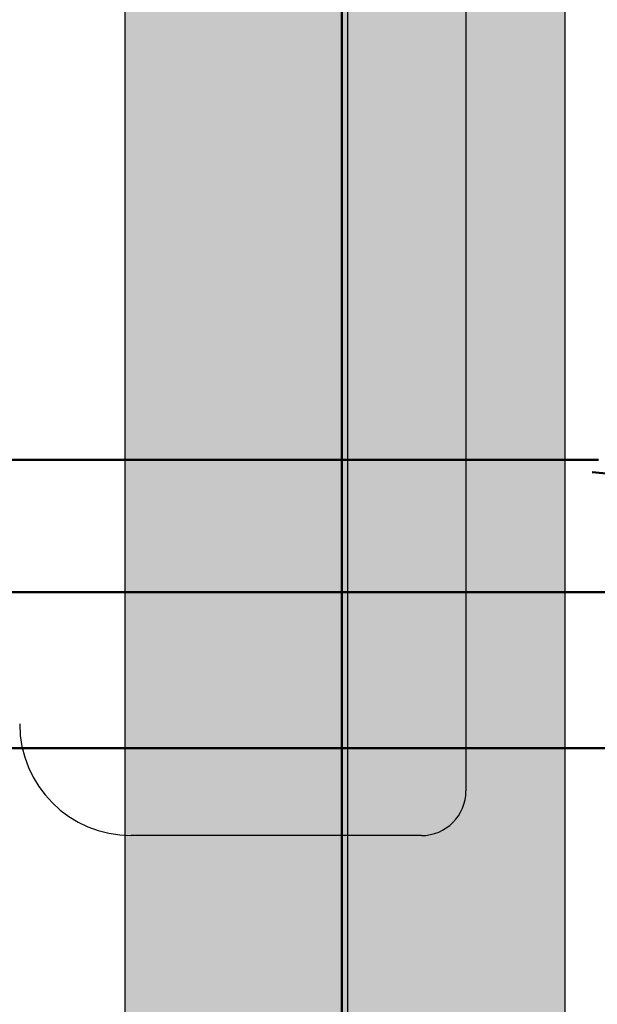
# Model space of a CAD drawing. Header units: metres. Extents: x -1 to 430, y -6 to 31.
# Tile 89 of 169: x 418.353 to 418.612, y 15.135 to 15.576. Entities that reach past the tile are written whole.
import ezdxf

# ---------------------------------------------------------------- set-up
doc = ezdxf.new("R2010")
doc.units = ezdxf.units.M
doc.linetypes.add('CONTINUA', pattern=[0])
for name, color, linetype, lineweight in [('3D P1 MURS NOUS', 7, 'CONTINUA', 25), ('3D P2 MURS NOUS', 7, 'CONTINUA', 25), ('P2 MOBLES 2D', 7, 'CONTINUA', 25), ('P4 MOBLES', 7, 'CONTINUA', 25), ('P5 MOBLES', 7, 'CONTINUA', 25), ('PA MOBLES', 7, 'CONTINUA', 25)]:
    doc.layers.add(name, color=color, linetype=linetype, lineweight=lineweight)

# ---------------------------------------------------------------- blocks, each defined once
blk = doc.blocks.new('OBJETO_COMPLEJO_65')
at = {"layer": 'P2 MOBLES 2D', "color": 202, "linetype": 'CONTINUA', "lineweight": 50, "transparency": 33554687}
blk.add_lwpolyline([(419.8983, 15.11556), (418.49712, 15.11556), (418.49712, 15.91563), (419.8983, 15.91563), (419.8983, 15.11556)], close=True, dxfattribs=at)
blk = doc.blocks.new('OBJETO_COMPLEJO_116')
at = {"layer": 'P4 MOBLES', "color": 202, "linetype": 'CONTINUA', "lineweight": 50, "transparency": 33554687}
blk.add_line((418.61215, 15.37872), (418.32006, 15.37872), dxfattribs=at)
blk.add_lwpolyline([(419.16669, 16.11953), (417.76552, 16.11953), (417.76552, 15.31946), (419.16669, 15.31946), (419.16669, 16.11953)], close=True, dxfattribs=at)
blk.add_lwpolyline([(418.6094, 15.3732), (418.62518, 15.37161), (418.63988, 15.36704), (418.65318, 15.35982), (418.66477, 15.35026), (418.67434, 15.33867), (418.68156, 15.32537), (418.68612, 15.31067), (418.68771, 15.29488)], dxfattribs=at)
blk = doc.blocks.new('OBJETO_COMPLEJO_169')
at = {"layer": 'P5 MOBLES', "color": 202, "linetype": 'CONTINUA', "lineweight": 50, "transparency": 33554687}
blk.add_lwpolyline([(418.68524, 16.04953), (417.28406, 16.04953), (417.28406, 15.24946), (418.68524, 15.24946), (418.68524, 16.04953)], close=True, dxfattribs=at)

msp = doc.modelspace()

# ---------------------------------------------------------------- hatches: boundary and pattern name
at = {"layer": '3D P1 MURS NOUS', "linetype": 'CONTINUA', "lineweight": 18, "true_color": 0x006e00, "transparency": 33554687}
msp.add_hatch(color=96, dxfattribs=at).paths.add_polyline_path([(418.49726, 15.90946), (418.49726, 13.12061), (418.59726, 13.12061), (418.59726, 15.90946)])
at = {"layer": '3D P2 MURS NOUS', "linetype": 'CONTINUA', "lineweight": 18, "true_color": 0x006e00, "transparency": 33554687}
msp.add_hatch(color=96, dxfattribs=at).paths.add_polyline_path([(418.39992, 17.61547), (418.39992, 13.12061), (418.49992, 13.12061), (418.49992, 17.61547)])

# ---------------------------------------------------------------- linework, layer by layer
at = {"layer": '3D P1 MURS NOUS', "color": 7, "linetype": 'CONTINUA', "lineweight": 25, "transparency": 33554687}
for p, q in [((418.49726, 15.90946), (418.49726, 13.12061)), ((418.59726, 13.12061), (418.59726, 15.90946))]:
    msp.add_line(p, q, dxfattribs=at)
at = {"layer": '3D P2 MURS NOUS', "color": 7, "linetype": 'CONTINUA', "lineweight": 25, "transparency": 33554687}
for p, q in [((418.39992, 17.61547), (418.39992, 13.12061)), ((418.49992, 13.12061), (418.49992, 17.61547))]:
    msp.add_line(p, q, dxfattribs=at)
at = {"layer": 'PA MOBLES', "color": 180, "transparency": 33554687}
for p, q in [((418.55283, 15.64033), (418.55283, 15.23033)), ((418.53283, 15.21033), (418.40283, 15.21033))]:
    msp.add_line(p, q, dxfattribs=at)
for centre, radius, start, end in [((418.40283, 15.26033), 0.05, 180, 270), ((418.53283, 15.23033), 0.02, 270, 0)]:
    msp.add_arc(centre, radius, start, end, dxfattribs=at)

# ---------------------------------------------------------------- block references
at = {"layer": 'P2 MOBLES 2D', "color": 202, "linetype": 'CONTINUA', "lineweight": 50, "transparency": 33554687}
msp.add_blockref('OBJETO_COMPLEJO_65', (0, 0), dxfattribs=at)
at = {"layer": 'P4 MOBLES', "color": 202, "linetype": 'CONTINUA', "lineweight": 50, "transparency": 33554687}
msp.add_blockref('OBJETO_COMPLEJO_116', (0, 0), dxfattribs=at)
at = {"layer": 'P5 MOBLES', "color": 202, "linetype": 'CONTINUA', "lineweight": 50, "transparency": 33554687}
msp.add_blockref('OBJETO_COMPLEJO_169', (0, 0), dxfattribs=at)

doc.saveas('drawing.dxf')
